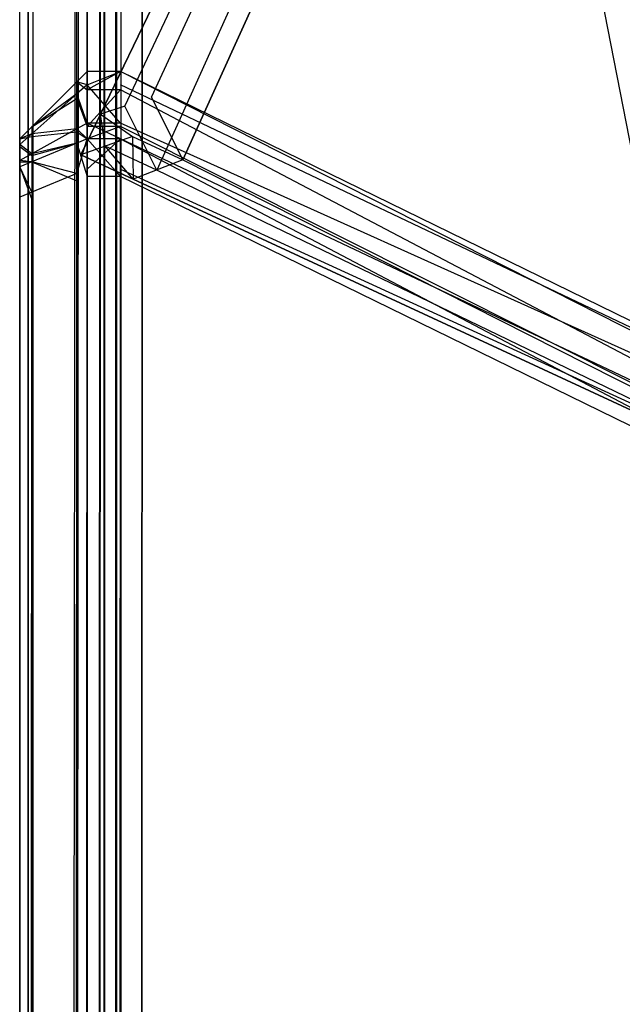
# Model space of a CAD drawing. Extents: x 0 to 0.996, y -0.498 to 0.
# Tile 34 of 87: x 0 to 0.00446, y -0.02542 to -0.01813. Entities that reach past the tile are written whole.
import ezdxf

# ---------------------------------------------------------------- set-up
doc = ezdxf.new("R2010")
doc.units = 0
for name, color, linetype in [('L16_KORPUS1_4___REPLACEMTFOREMP', 7, 'CONTINUOUS'), ('L20_KORPUS1_0___REPLACEMTFOREMP', 7, 'CONTINUOUS'), ('L36_FL_CHE_6___REPLACEMTFOREMPT', 7, 'CONTINUOUS')]:
    doc.layers.add(name, color=color, linetype=linetype)

msp = doc.modelspace()

# ---------------------------------------------------------------- linework, layer by layer
at = {"layer": 'L16_KORPUS1_4___REPLACEMTFOREMP', "color": 8}
for points, invisible_edges in [([(0.000424, -0.018594, 0.589858), (0.0005, -0.018654, 0.590027), (0.0005, -0.018518, 0.58989), (0.000424, -0.018594, 0.589858)], 14), ([(0.000424, -0.018594, 0.007669), (0.0005, -0.018518, 0.589619), (0.0005, -0.018518, 0.007638), (0.000424, -0.018594, 0.007669)], 13), ([(0.0005, -0.018518, 0.589619), (0.000424, -0.018594, 0.007669), (0.000424, -0.018594, 0.589587), (0.0005, -0.018518, 0.589619)], 14), ([(0.000424, -0.018594, 0.589858), (0.0005, -0.018518, 0.589619), (0.000424, -0.018594, 0.589587), (0.000424, -0.018594, 0.589858)], 13), ([(0.0005, -0.018518, 0.589619), (0.000424, -0.018594, 0.589858), (0.0005, -0.018518, 0.58989), (0.0005, -0.018518, 0.589619)], 14), ([(0.000424, -0.018594, 0.007419), (0.0005, -0.018518, 0.007638), (0.0005, -0.018518, 0.007387), (0.000424, -0.018594, 0.007419)], 13), ([(0.0005, -0.018518, 0.007638), (0.000424, -0.018594, 0.007419), (0.000424, -0.018594, 0.007669), (0.0005, -0.018518, 0.007638)], 14), ([(0.0005, -0.018617, 0.007288), (0.000424, -0.018594, 0.007419), (0.0005, -0.018518, 0.007387), (0.0005, -0.018617, 0.007288)], 14), ([(0.0005, -0.018518, 0.007638), (0.000746, -0.018518, 0.007387), (0.0005, -0.018518, 0.007387), (0.0005, -0.018518, 0.007638)], 13), ([(0.000746, -0.018518, 0.007387), (0.0005, -0.018518, 0.007638), (0.000746, -0.018518, 0.007638), (0.000746, -0.018518, 0.007387)], 14), ([(0.0005, -0.018518, 0.589619), (0.000746, -0.018518, 0.007638), (0.0005, -0.018518, 0.007638), (0.0005, -0.018518, 0.589619)], 13), ([(0.000746, -0.018518, 0.007638), (0.0005, -0.018518, 0.589619), (0.000746, -0.018518, 0.589619), (0.000746, -0.018518, 0.007638)], 14), ([(0.0005, -0.018518, 0.58989), (0.000746, -0.018518, 0.589619), (0.0005, -0.018518, 0.589619), (0.0005, -0.018518, 0.58989)], 13), ([(0.000746, -0.018518, 0.589619), (0.0005, -0.018518, 0.58989), (0.000746, -0.018518, 0.58989), (0.000746, -0.018518, 0.589619)], 14), ([(0.0005, -0.018654, 0.590027), (0.000746, -0.018518, 0.58989), (0.0005, -0.018518, 0.58989), (0.0005, -0.018654, 0.590027)], 13), ([(0.000746, -0.018518, 0.58989), (0.0005, -0.018654, 0.590027), (0.000746, -0.018654, 0.590027), (0.000746, -0.018518, 0.58989)], 14), ([(0.000746, -0.018518, 0.007387), (0.0005, -0.018617, 0.007288), (0.0005, -0.018518, 0.007387), (0.000746, -0.018518, 0.007387)], 13), ([(0.0005, -0.018617, 0.007288), (0.000746, -0.018518, 0.007387), (0.000746, -0.018617, 0.007288), (0.0005, -0.018617, 0.007288)], 14), ([(0.008115, -0.02212, 0.007387), (0.000746, -0.018617, 0.007288), (0.000746, -0.018518, 0.007387), (0.008115, -0.02212, 0.007387)], 14), ([(0.000746, -0.018518, 0.58989), (0.008115, -0.022257, 0.590027), (0.008115, -0.02212, 0.58989), (0.000746, -0.018518, 0.58989)], 13), ([(0.008115, -0.022257, 0.590027), (0.000746, -0.018518, 0.58989), (0.000746, -0.018654, 0.590027), (0.008115, -0.022257, 0.590027)], 14), ([(0.000746, -0.018518, 0.589619), (0.008115, -0.02212, 0.58989), (0.008115, -0.02212, 0.589619), (0.000746, -0.018518, 0.589619)], 13), ([(0.008115, -0.02212, 0.58989), (0.000746, -0.018518, 0.589619), (0.000746, -0.018518, 0.58989), (0.008115, -0.02212, 0.58989)], 14), ([(0.000746, -0.018518, 0.007638), (0.008115, -0.02212, 0.589619), (0.008115, -0.02212, 0.007638), (0.000746, -0.018518, 0.007638)], 13), ([(0.008115, -0.02212, 0.589619), (0.000746, -0.018518, 0.007638), (0.000746, -0.018518, 0.589619), (0.008115, -0.02212, 0.589619)], 14), ([(0.000746, -0.018518, 0.007387), (0.008115, -0.02212, 0.007638), (0.008115, -0.02212, 0.007387), (0.000746, -0.018518, 0.007387)], 13), ([(0.008115, -0.02212, 0.007638), (0.000746, -0.018518, 0.007387), (0.000746, -0.018518, 0.007638), (0.008115, -0.02212, 0.007638)], 14), ([(0.000089, -0.018928, 0.58972), (0.000424, -0.018718, 0.589983), (0.000424, -0.018594, 0.589858), (0.000089, -0.018928, 0.58972)], 14), ([(0.000424, -0.018684, 0.007329), (0.000089, -0.018928, 0.007557), (0.000424, -0.018594, 0.007419), (0.000424, -0.018684, 0.007329)], 14), ([(0.000089, -0.018928, 0.007557), (0.000424, -0.018594, 0.007669), (0.000424, -0.018594, 0.007419), (0.000089, -0.018928, 0.007557)], 13), ([(0.000424, -0.018594, 0.007669), (0.000089, -0.018928, 0.007557), (0.000089, -0.018928, 0.007808), (0.000424, -0.018594, 0.007669)], 14), ([(0.000089, -0.018928, 0.58972), (0.000424, -0.018594, 0.589587), (0.000089, -0.018928, 0.589449), (0.000089, -0.018928, 0.58972)], 13), ([(0.000424, -0.018594, 0.589587), (0.000089, -0.018928, 0.58972), (0.000424, -0.018594, 0.589858), (0.000424, -0.018594, 0.589587)], 14), ([(0.000089, -0.018928, 0.007808), (0.000424, -0.018594, 0.589587), (0.000424, -0.018594, 0.007669), (0.000089, -0.018928, 0.007808)], 13), ([(0.000424, -0.018594, 0.589587), (0.000089, -0.018928, 0.007808), (0.000089, -0.018928, 0.589449), (0.000424, -0.018594, 0.589587)], 14), ([(0.0005, -0.018654, 0.590027), (0.000424, -0.018594, 0.589858), (0.000424, -0.018718, 0.589983), (0.0005, -0.018654, 0.590027)], 13), ([(0.000424, -0.018594, 0.007419), (0.0005, -0.018617, 0.007288), (0.000424, -0.018684, 0.007329), (0.000424, -0.018594, 0.007419)], 13), ([(0.0005, -0.0189, 0.007005), (0.000424, -0.018684, 0.007329), (0.0005, -0.018617, 0.007288), (0.0005, -0.0189, 0.007005)], 14), ([(0.000424, -0.018718, 0.589983), (0.0005, -0.018926, 0.590298), (0.0005, -0.018654, 0.590027), (0.000424, -0.018718, 0.589983)], 14), ([(0.0005, -0.018617, 0.007288), (0.000746, -0.0189, 0.007005), (0.0005, -0.0189, 0.007005), (0.0005, -0.018617, 0.007288)], 13), ([(0.000746, -0.0189, 0.007005), (0.0005, -0.018617, 0.007288), (0.000746, -0.018617, 0.007288), (0.000746, -0.0189, 0.007005)], 14), ([(0.0005, -0.018926, 0.590298), (0.000746, -0.018654, 0.590027), (0.0005, -0.018654, 0.590027), (0.0005, -0.018926, 0.590298)], 13), ([(0.000746, -0.018654, 0.590027), (0.0005, -0.018926, 0.590298), (0.000746, -0.018926, 0.590298), (0.000746, -0.018654, 0.590027)], 14), ([(0.008115, -0.022219, 0.007288), (0.000746, -0.0189, 0.007005), (0.000746, -0.018617, 0.007288), (0.008115, -0.022219, 0.007288)], 14), ([(0.000746, -0.018617, 0.007288), (0.008115, -0.02212, 0.007387), (0.008115, -0.022219, 0.007288), (0.000746, -0.018617, 0.007288)], 13), ([(0.000746, -0.018654, 0.590027), (0.008115, -0.022528, 0.590298), (0.008115, -0.022257, 0.590027), (0.000746, -0.018654, 0.590027)], 13), ([(0.008115, -0.022528, 0.590298), (0.000746, -0.018654, 0.590027), (0.000746, -0.018926, 0.590298), (0.008115, -0.022528, 0.590298)], 14), ([(0.000424, -0.018942, 0.00707), (0.000089, -0.018979, 0.007506), (0.000424, -0.018684, 0.007329), (0.000424, -0.018942, 0.00707)], 14), ([(0.000089, -0.018928, 0.007557), (0.000424, -0.018684, 0.007329), (0.000089, -0.018979, 0.007506), (0.000089, -0.018928, 0.007557)], 13), ([(0.000424, -0.018718, 0.589983), (0.000089, -0.018928, 0.58972), (0.000089, -0.018999, 0.589791), (0.000424, -0.018718, 0.589983)], 13), ([(0.000089, -0.018999, 0.589791), (0.000424, -0.018965, 0.59023), (0.000424, -0.018718, 0.589983), (0.000089, -0.018999, 0.589791)], 14), ([(0.000424, -0.018684, 0.007329), (0.0005, -0.0189, 0.007005), (0.000424, -0.018942, 0.00707), (0.000424, -0.018684, 0.007329)], 13), ([(0.0005, -0.018926, 0.590298), (0.000424, -0.018718, 0.589983), (0.000424, -0.018965, 0.59023), (0.0005, -0.018926, 0.590298)], 13), ([(0, -0.019017, 0.589683), (0.000089, -0.018999, 0.589791), (0.000089, -0.018928, 0.58972), (0, -0.019017, 0.589683)], 14), ([(0.000089, -0.018979, 0.007506), (0, -0.019017, 0.007595), (0.000089, -0.018928, 0.007557), (0.000089, -0.018979, 0.007506)], 14), ([(0.000089, -0.018928, 0.589449), (0, -0.019017, 0.007845), (0, -0.019017, 0.589412), (0.000089, -0.018928, 0.589449)], 13), ([(0, -0.019017, 0.007845), (0.000089, -0.018928, 0.589449), (0.000089, -0.018928, 0.007808), (0, -0.019017, 0.007845)], 14), ([(0.000089, -0.018928, 0.58972), (0, -0.019017, 0.589412), (0, -0.019017, 0.589683), (0.000089, -0.018928, 0.58972)], 13), ([(0, -0.019017, 0.589412), (0.000089, -0.018928, 0.58972), (0.000089, -0.018928, 0.589449), (0, -0.019017, 0.589412)], 14), ([(0.000089, -0.018928, 0.007808), (0, -0.019017, 0.007595), (0, -0.019017, 0.007845), (0.000089, -0.018928, 0.007808)], 13), ([(0, -0.019017, 0.007595), (0.000089, -0.018928, 0.007808), (0.000089, -0.018928, 0.007557), (0, -0.019017, 0.007595)], 14), ([(0.000424, -0.019049, 0.006963), (0.000089, -0.019127, 0.007359), (0.000424, -0.018942, 0.00707), (0.000424, -0.019049, 0.006963)], 14), ([(0.000089, -0.018979, 0.007506), (0.000424, -0.018942, 0.00707), (0.000089, -0.019127, 0.007359), (0.000089, -0.018979, 0.007506)], 13), ([(0.0005, -0.019017, 0.006887), (0.000424, -0.018942, 0.00707), (0.0005, -0.0189, 0.007005), (0.0005, -0.019017, 0.006887)], 14), ([(0.000424, -0.018965, 0.59023), (0.0005, -0.019017, 0.59039), (0.0005, -0.018926, 0.590298), (0.000424, -0.018965, 0.59023)], 14), ([(0.000424, -0.018942, 0.00707), (0.0005, -0.019017, 0.006887), (0.000424, -0.019049, 0.006963), (0.000424, -0.018942, 0.00707)], 13), ([(0.0005, -0.0189, 0.007005), (0.000746, -0.019017, 0.006887), (0.0005, -0.019017, 0.006887), (0.0005, -0.0189, 0.007005)], 13), ([(0.000746, -0.019017, 0.006887), (0.0005, -0.0189, 0.007005), (0.000746, -0.0189, 0.007005), (0.000746, -0.019017, 0.006887)], 14), ([(0.0005, -0.019017, 0.59039), (0.000746, -0.018926, 0.590298), (0.0005, -0.018926, 0.590298), (0.0005, -0.019017, 0.59039)], 13), ([(0.000746, -0.018926, 0.590298), (0.0005, -0.019017, 0.59039), (0.000746, -0.019017, 0.59039), (0.000746, -0.018926, 0.590298)], 14), ([(0.008115, -0.022503, 0.007005), (0.000746, -0.019017, 0.006887), (0.000746, -0.0189, 0.007005), (0.008115, -0.022503, 0.007005)], 14), ([(0.000746, -0.0189, 0.007005), (0.008115, -0.022219, 0.007288), (0.008115, -0.022503, 0.007005), (0.000746, -0.0189, 0.007005)], 13), ([(0.000746, -0.018926, 0.590298), (0.008115, -0.02262, 0.59039), (0.008115, -0.022528, 0.590298), (0.000746, -0.018926, 0.590298)], 13), ([(0.008115, -0.02262, 0.59039), (0.000746, -0.018926, 0.590298), (0.000746, -0.019017, 0.59039), (0.008115, -0.02262, 0.59039)], 14), ([(0.000089, -0.019127, 0.007359), (0, -0.019059, 0.007553), (0.000089, -0.018979, 0.007506), (0.000089, -0.019127, 0.007359)], 14), ([(0, -0.019017, 0.007595), (0.000089, -0.018979, 0.007506), (0, -0.019059, 0.007553), (0, -0.019017, 0.007595)], 13), ([(0.000089, -0.018999, 0.589791), (0, -0.019017, 0.589683), (0, -0.019074, 0.58974), (0.000089, -0.018999, 0.589791)], 13), ([(0, -0.019074, 0.58974), (0.000089, -0.01914, 0.589932), (0.000089, -0.018999, 0.589791), (0, -0.019074, 0.58974)], 14), ([(0, -0.019139, 0.589632), (0, -0.019074, 0.58974), (0, -0.019017, 0.589683), (0, -0.019139, 0.589632)], 14), ([(0, -0.019017, 0.007845), (0, -0.019139, 0.007645), (0, -0.019139, 0.007845), (0, -0.019017, 0.007845)], 13), ([(0, -0.019139, 0.007645), (0, -0.019017, 0.007845), (0, -0.019017, 0.007595), (0, -0.019139, 0.007645)], 14), ([(0, -0.019017, 0.589683), (0, -0.019139, 0.589412), (0, -0.019139, 0.589632), (0, -0.019017, 0.589683)], 13), ([(0, -0.019139, 0.589412), (0, -0.019017, 0.589683), (0, -0.019017, 0.589412), (0, -0.019139, 0.589412)], 14), ([(0, -0.019059, 0.007553), (0, -0.019139, 0.007645), (0, -0.019017, 0.007595), (0, -0.019059, 0.007553)], 14), ([(0, -0.019017, 0.589412), (0, -0.019139, 0.007845), (0, -0.019139, 0.589412), (0, -0.019017, 0.589412)], 13), ([(0, -0.019139, 0.007845), (0, -0.019017, 0.589412), (0, -0.019017, 0.007845), (0, -0.019139, 0.007845)], 14), ([(0.000424, -0.018965, 0.59023), (0.000089, -0.018999, 0.589791), (0.000089, -0.01914, 0.589932), (0.000424, -0.018965, 0.59023)], 13), ([(0.000089, -0.01914, 0.589932), (0.000424, -0.019049, 0.590314), (0.000424, -0.018965, 0.59023), (0.000089, -0.01914, 0.589932)], 14), ([(0.0005, -0.019017, 0.59039), (0.000424, -0.018965, 0.59023), (0.000424, -0.019049, 0.590314), (0.0005, -0.019017, 0.59039)], 13), ([(0.000424, -0.019049, 0.590314), (0.0005, -0.019295, 0.59039), (0.0005, -0.019017, 0.59039), (0.000424, -0.019049, 0.590314)], 14), ([(0.0005, -0.019017, 0.006887), (0.000424, -0.019272, 0.006963), (0.000424, -0.019049, 0.006963), (0.0005, -0.019017, 0.006887)], 13), ([(0.000424, -0.019272, 0.006963), (0.0005, -0.019017, 0.006887), (0.0005, -0.019241, 0.006887), (0.000424, -0.019272, 0.006963)], 14), ([(0.000746, -0.019017, 0.006887), (0.0005, -0.019241, 0.006887), (0.0005, -0.019017, 0.006887), (0.000746, -0.019017, 0.006887)], 13), ([(0.0005, -0.019241, 0.006887), (0.000746, -0.019017, 0.006887), (0.000746, -0.019241, 0.006887), (0.0005, -0.019241, 0.006887)], 14), ([(0.000746, -0.019295, 0.59039), (0.0005, -0.019017, 0.59039), (0.0005, -0.019295, 0.59039), (0.000746, -0.019295, 0.59039)], 13), ([(0.0005, -0.019017, 0.59039), (0.000746, -0.019295, 0.59039), (0.000746, -0.019017, 0.59039), (0.0005, -0.019017, 0.59039)], 14), ([(0.000746, -0.019017, 0.006887), (0.008115, -0.022503, 0.007005), (0.008115, -0.02262, 0.006887), (0.000746, -0.019017, 0.006887)], 13), ([(0.008115, -0.022897, 0.59039), (0.000746, -0.019017, 0.59039), (0.000746, -0.019295, 0.59039), (0.008115, -0.022897, 0.59039)], 13), ([(0.000746, -0.019017, 0.59039), (0.008115, -0.022897, 0.59039), (0.008115, -0.02262, 0.59039), (0.000746, -0.019017, 0.59039)], 14), ([(0.008115, -0.02262, 0.006887), (0.000746, -0.019241, 0.006887), (0.000746, -0.019017, 0.006887), (0.008115, -0.02262, 0.006887)], 13), ([(0, -0.019176, 0.007436), (0, -0.019166, 0.007618), (0, -0.019059, 0.007553), (0, -0.019176, 0.007436)], 14), ([(0, -0.019059, 0.007553), (0.000089, -0.019127, 0.007359), (0, -0.019176, 0.007436), (0, -0.019059, 0.007553)], 13), ([(0, -0.019139, 0.007645), (0, -0.019059, 0.007553), (0, -0.019166, 0.007618), (0, -0.019139, 0.007645)], 13), ([(0, -0.019074, 0.58974), (0, -0.019139, 0.589632), (0, -0.019176, 0.58967), (0, -0.019074, 0.58974)], 13), ([(0, -0.019176, 0.58967), (0, -0.019186, 0.589852), (0, -0.019074, 0.58974), (0, -0.019176, 0.58967)], 14), ([(0.000089, -0.01914, 0.589932), (0, -0.019074, 0.58974), (0, -0.019186, 0.589852), (0.000089, -0.01914, 0.589932)], 13), ([(0.000089, -0.019127, 0.007359), (0.000424, -0.019049, 0.006963), (0.000089, -0.019187, 0.007298), (0.000089, -0.019127, 0.007359)], 13), ([(0.000424, -0.019049, 0.590314), (0.000089, -0.01914, 0.589932), (0.000089, -0.019187, 0.58998), (0.000424, -0.019049, 0.590314)], 13), ([(0.000424, -0.019272, 0.006963), (0.000089, -0.019187, 0.007298), (0.000424, -0.019049, 0.006963), (0.000424, -0.019272, 0.006963)], 14), ([(0.000089, -0.019187, 0.58998), (0.000424, -0.019326, 0.590314), (0.000424, -0.019049, 0.590314), (0.000089, -0.019187, 0.58998)], 14), ([(0.0005, -0.019295, 0.59039), (0.000424, -0.019049, 0.590314), (0.000424, -0.019326, 0.590314), (0.0005, -0.019295, 0.59039)], 13), ([(0.000089, -0.019187, 0.007298), (0, -0.019176, 0.007436), (0.000089, -0.019127, 0.007359), (0.000089, -0.019187, 0.007298)], 14), ([(0, -0.019166, 0.007618), (0, -0.019176, 0.58967), (0, -0.019139, 0.589632), (0, -0.019166, 0.007618)], 15), ([(0, -0.019166, 0.007618), (0, -0.019139, 0.589632), (0, -0.019139, 0.589412), (0, -0.019166, 0.007618)], 15), ([(0, -0.019166, 0.007618), (0, -0.019139, 0.589412), (0, -0.019139, 0.007845), (0, -0.019166, 0.007618)], 15), ([(0, -0.019166, 0.007618), (0, -0.019139, 0.007845), (0, -0.019139, 0.007645), (0, -0.019166, 0.007618)], 15), ([(0, -0.019186, 0.589852), (0.000089, -0.019187, 0.58998), (0.000089, -0.01914, 0.589932), (0, -0.019186, 0.589852)], 14), ([(0, -0.019166, 0.007618), (0, -0.019176, 0.007436), (0, -0.019243, 0.007541), (0, -0.019166, 0.007618)], 13), ([(0, -0.019243, 0.007541), (0, -0.019176, 0.58967), (0, -0.019166, 0.007618), (0, -0.019243, 0.007541)], 15), ([(0, -0.019176, 0.007436), (0.000089, -0.019187, 0.007298), (0, -0.019224, 0.007387), (0, -0.019176, 0.007436)], 13), ([(0, -0.019224, 0.007387), (0, -0.019243, 0.007541), (0, -0.019176, 0.007436), (0, -0.019224, 0.007387)], 14), ([(0, -0.019186, 0.589852), (0, -0.019176, 0.58967), (0, -0.01925, 0.589743), (0, -0.019186, 0.589852)], 13), ([(0, -0.019243, 0.007541), (0, -0.01925, 0.589743), (0, -0.019176, 0.58967), (0, -0.019243, 0.007541)], 15), ([(0.000089, -0.019187, 0.58998), (0, -0.019186, 0.589852), (0, -0.019224, 0.58989), (0.000089, -0.019187, 0.58998)], 13), ([(0, -0.01925, 0.589743), (0, -0.019224, 0.58989), (0, -0.019186, 0.589852), (0, -0.01925, 0.589743)], 14), ([(0.000089, -0.01941, 0.007298), (0, -0.019224, 0.007387), (0.000089, -0.019187, 0.007298), (0.000089, -0.01941, 0.007298)], 14), ([(0, -0.019224, 0.58989), (0.000089, -0.019465, 0.58998), (0.000089, -0.019187, 0.58998), (0, -0.019224, 0.58989)], 14), ([(0, -0.019243, 0.007541), (0, -0.019224, 0.007387), (0, -0.019275, 0.007509), (0, -0.019243, 0.007541)], 13), ([(0, -0.019224, 0.007387), (0.000089, -0.01941, 0.007298), (0, -0.019447, 0.007387), (0, -0.019224, 0.007387)], 13), ([(0, -0.019447, 0.007387), (0, -0.019275, 0.007509), (0, -0.019224, 0.007387), (0, -0.019447, 0.007387)], 14), ([(0, -0.019224, 0.58989), (0, -0.01925, 0.589743), (0, -0.019275, 0.589768), (0, -0.019224, 0.58989)], 13), ([(0, -0.019224, 0.58989), (0, -0.019502, 0.589768), (0, -0.019502, 0.58989), (0, -0.019224, 0.58989)], 13), ([(0, -0.019502, 0.589768), (0, -0.019224, 0.58989), (0, -0.019275, 0.589768), (0, -0.019502, 0.589768)], 14), ([(0.000089, -0.019465, 0.58998), (0, -0.019224, 0.58989), (0, -0.019502, 0.58989), (0.000089, -0.019465, 0.58998)], 13), ([(0.000089, -0.019187, 0.007298), (0.000424, -0.019272, 0.006963), (0.000089, -0.01941, 0.007298), (0.000089, -0.019187, 0.007298)], 13), ([(0.000424, -0.019326, 0.590314), (0.000089, -0.019187, 0.58998), (0.000089, -0.019465, 0.58998), (0.000424, -0.019326, 0.590314)], 13), ([(0, -0.019275, 0.007509), (0, -0.01925, 0.589743), (0, -0.019243, 0.007541), (0, -0.019275, 0.007509)], 15), ([(0, -0.019275, 0.007509), (0, -0.019275, 0.589768), (0, -0.01925, 0.589743), (0, -0.019275, 0.007509)], 13), ([(0, -0.019275, 0.007509), (0, -0.019447, 0.007387), (0, -0.019447, 0.007509), (0, -0.019275, 0.007509)], 13), ([(0, -0.019447, 0.007509), (0, -0.019502, 0.589768), (0, -0.019275, 0.589768), (0, -0.019447, 0.007509)], 13), ([(0, -0.019447, 0.007509), (0, -0.019275, 0.589768), (0, -0.019275, 0.007509), (0, -0.019447, 0.007509)], 10), ([(0.000089, -0.49719, 0.007298), (0.000424, -0.019272, 0.006963), (0.000424, -0.497328, 0.006963), (0.000089, -0.49719, 0.007298)], 13), ([(0.000424, -0.019272, 0.006963), (0.000089, -0.49719, 0.007298), (0.000089, -0.01941, 0.007298), (0.000424, -0.019272, 0.006963)], 14), ([(0.0005, -0.019241, 0.006887), (0.000424, -0.497328, 0.006963), (0.000424, -0.019272, 0.006963), (0.0005, -0.019241, 0.006887)], 13), ([(0.000424, -0.497328, 0.006963), (0.0005, -0.019241, 0.006887), (0.0005, -0.49736, 0.006887), (0.000424, -0.497328, 0.006963)], 14), ([(0.0005, -0.019295, 0.59039), (0.000424, -0.497281, 0.590314), (0.0005, -0.497312, 0.59039), (0.0005, -0.019295, 0.59039)], 13), ([(0.000424, -0.497281, 0.590314), (0.0005, -0.019295, 0.59039), (0.000424, -0.019326, 0.590314), (0.000424, -0.497281, 0.590314)], 14), ([(0.000746, -0.019241, 0.006887), (0.0005, -0.49736, 0.006887), (0.0005, -0.019241, 0.006887), (0.000746, -0.019241, 0.006887)], 13), ([(0.0005, -0.49736, 0.006887), (0.000746, -0.019241, 0.006887), (0.000746, -0.49736, 0.006887), (0.0005, -0.49736, 0.006887)], 14), ([(0.0005, -0.497312, 0.59039), (0.000746, -0.019295, 0.59039), (0.0005, -0.019295, 0.59039), (0.0005, -0.497312, 0.59039)], 13), ([(0.000746, -0.019295, 0.59039), (0.0005, -0.497312, 0.59039), (0.000746, -0.497312, 0.59039), (0.000746, -0.019295, 0.59039)], 14), ([(0.000746, -0.019241, 0.006887), (0.008115, -0.02262, 0.006887), (0.008115, -0.022843, 0.006887), (0.000746, -0.019241, 0.006887)], 14), ([(0.008115, -0.022843, 0.006887), (0.000746, -0.49736, 0.006887), (0.000746, -0.019241, 0.006887), (0.008115, -0.022843, 0.006887)], 13), ([(0.000746, -0.497312, 0.59039), (0.008115, -0.022897, 0.59039), (0.000746, -0.019295, 0.59039), (0.000746, -0.497312, 0.59039)], 13), ([(0.000424, -0.019326, 0.590314), (0.000089, -0.497142, 0.58998), (0.000424, -0.497281, 0.590314), (0.000424, -0.019326, 0.590314)], 13), ([(0.000089, -0.497142, 0.58998), (0.000424, -0.019326, 0.590314), (0.000089, -0.019465, 0.58998), (0.000089, -0.497142, 0.58998)], 14), ([(0, -0.497153, 0.007387), (0.000089, -0.01941, 0.007298), (0.000089, -0.49719, 0.007298), (0, -0.497153, 0.007387)], 13), ([(0.000089, -0.01941, 0.007298), (0, -0.497153, 0.007387), (0, -0.019447, 0.007387), (0.000089, -0.01941, 0.007298)], 14), ([(0, -0.019447, 0.007509), (0, -0.497153, 0.007387), (0, -0.497153, 0.007509), (0, -0.019447, 0.007509)], 13), ([(0, -0.497153, 0.007387), (0, -0.019447, 0.007509), (0, -0.019447, 0.007387), (0, -0.497153, 0.007387)], 14), ([(0, -0.497153, 0.007509), (0, -0.497105, 0.589768), (0, -0.019447, 0.007509), (0, -0.497153, 0.007509)], 13), ([(0, -0.019447, 0.007509), (0, -0.497105, 0.589768), (0, -0.019502, 0.589768), (0, -0.019447, 0.007509)], 10), ([(0.000089, -0.019465, 0.58998), (0, -0.497105, 0.58989), (0.000089, -0.497142, 0.58998), (0.000089, -0.019465, 0.58998)], 13), ([(0, -0.497105, 0.58989), (0.000089, -0.019465, 0.58998), (0, -0.019502, 0.58989), (0, -0.497105, 0.58989)], 14), ([(0, -0.019502, 0.58989), (0, -0.497105, 0.589768), (0, -0.497105, 0.58989), (0, -0.019502, 0.58989)], 13), ([(0, -0.497105, 0.589768), (0, -0.019502, 0.58989), (0, -0.019502, 0.589768), (0, -0.497105, 0.589768)], 14), ([(0.000746, -0.49736, 0.006887), (0.008115, -0.022843, 0.006887), (0.008115, -0.49736, 0.006887), (0.000746, -0.49736, 0.006887)], 14), ([(0.008115, -0.022897, 0.59039), (0.000746, -0.497312, 0.59039), (0.008115, -0.497312, 0.59039), (0.008115, -0.022897, 0.59039)], 14)]:
    msp.add_3dface(points, dxfattribs=dict(at, invisible_edges=invisible_edges))
at = {"layer": 'L20_KORPUS1_0___REPLACEMTFOREMP', "color": 8}
for points, invisible_edges in [([(0.000632, -0.49729), (0.000627, -0.000715), (0.000715, -0.000628), (0.000632, -0.49729)], 13), ([(0.000628, -0.000716, 0.00769), (0.000633, -0.497289, 0.00769), (0.000716, -0.000629, 0.00769), (0.000628, -0.000716, 0.00769)], 13), ([(0.000632, -0.49729), (0.000715, -0.000628), (0.000711, -0.497369), (0.000632, -0.49729)], 10), ([(0.000716, -0.000629, 0.00769), (0.000633, -0.497289, 0.00769), (0.000712, -0.497368, 0.00769), (0.000716, -0.000629, 0.00769)], 10), ([(0.000711, -0.497369), (0.000715, -0.000628), (0.000748, -0.497406), (0.000711, -0.497369)], 13), ([(0.000716, -0.000629, 0.00769), (0.000712, -0.497368, 0.00769), (0.000749, -0.497404, 0.00769), (0.000716, -0.000629, 0.00769)], 13), ([(0.000748, -0.497406), (0.000715, -0.000628), (0.000748, -0.000594), (0.000748, -0.497406)], 10), ([(0.000716, -0.000629, 0.00769), (0.000749, -0.497404, 0.00769), (0.000749, -0.000596, 0.00769), (0.000716, -0.000629, 0.00769)], 10), ([(0.000748, -0.497406), (0.000748, -0.000594), (0.000912, -0.000594), (0.000748, -0.497406)], 15), ([(0.000748, -0.497406), (0.000912, -0.000594), (0.000909, -0.497406), (0.000748, -0.497406)], 15), ([(0.000749, -0.000596, 0.00769), (0.000749, -0.497404, 0.00769), (0.000912, -0.000596, 0.00769), (0.000749, -0.000596, 0.00769)], 13), ([(0.000912, -0.000596, 0.00769), (0.000749, -0.497404, 0.00769), (0.000909, -0.497404, 0.00769), (0.000912, -0.000596, 0.00769)], 14), ([(0.000909, -0.497406), (0.000912, -0.000594), (0.098, -0.497406), (0.000909, -0.497406)], 15), ([(0.000912, -0.000596, 0.00769), (0.000909, -0.497404, 0.00769), (0.098, -0.497404, 0.00769), (0.000912, -0.000596, 0.00769)], 15), ([(0.098, -0.497406), (0.000912, -0.000594), (0.098, -0.000594), (0.098, -0.497406)], 10), ([(0.000912, -0.000596, 0.00769), (0.098, -0.497404, 0.00769), (0.098, -0.000596, 0.00769), (0.000912, -0.000596, 0.00769)], 15), ([(0.000002, -0.000686, 0.007018), (0.000002, -0.497291, 0.000565), (0.000002, -0.497291, 0.007018), (0.000002, -0.000686, 0.007018)], 13), ([(0.000002, -0.497291, 0.000565), (0.000002, -0.000686, 0.007018), (0.000002, -0.000686, 0.000565), (0.000002, -0.497291, 0.000565)], 14), ([(0.000002, -0.000686, 0.00719), (0.000002, -0.497291, 0.007018), (0.000002, -0.497291, 0.00719), (0.000002, -0.000686, 0.00719)], 13), ([(0.000002, -0.497291, 0.007018), (0.000002, -0.000686, 0.00719), (0.000002, -0.000686, 0.007018), (0.000002, -0.497291, 0.007018)], 14), ([(0.000002, -0.497291, 0.00719), (0.000101, -0.000727, 0.007289), (0.000002, -0.000686, 0.00719), (0.000002, -0.497291, 0.00719)], 13), ([(0.000002, -0.000686, 0.000565), (0.000002, -0.497291, 0.0005), (0.000002, -0.497291, 0.000565), (0.000002, -0.000686, 0.000565)], 13), ([(0.000002, -0.497291, 0.0005), (0.000002, -0.000686, 0.000565), (0.000002, -0.000686, 0.0005), (0.000002, -0.497291, 0.0005)], 14), ([(0.000066, -0.000713, 0.000436), (0.000002, -0.497291, 0.0005), (0.000002, -0.000686, 0.0005), (0.000066, -0.000713, 0.000436)], 13), ([(0.000002, -0.497291, 0.0005), (0.000066, -0.000713, 0.000436), (0.000066, -0.497265, 0.000436), (0.000002, -0.497291, 0.0005)], 14), ([(0.000101, -0.000727, 0.007289), (0.000002, -0.497291, 0.00719), (0.000101, -0.497251, 0.007289), (0.000101, -0.000727, 0.007289)], 14), ([(0.000422, -0.00086, 0.000079), (0.000066, -0.497265, 0.000436), (0.000066, -0.000713, 0.000436), (0.000422, -0.00086, 0.000079)], 13), ([(0.000101, -0.497251, 0.007289), (0.000445, -0.00087, 0.007633), (0.000101, -0.000727, 0.007289), (0.000101, -0.497251, 0.007289)], 13), ([(0.000596, -0.000893), (0.000627, -0.000715), (0.000596, -0.497085), (0.000596, -0.000893)], 10), ([(0.000596, -0.497085), (0.000627, -0.000715), (0.000596, -0.497254), (0.000596, -0.497085)], 13), ([(0.000596, -0.497254), (0.000627, -0.000715), (0.000632, -0.49729), (0.000596, -0.497254)], 10), ([(0.000598, -0.497085, 0.00769), (0.000633, -0.497289, 0.00769), (0.000628, -0.000716, 0.00769), (0.000598, -0.497085, 0.00769)], 10), ([(0.000598, -0.000747, 0.00769), (0.000598, -0.497085, 0.00769), (0.000628, -0.000716, 0.00769), (0.000598, -0.000747, 0.00769)], 15), ([(0.000598, -0.497085, 0.00769), (0.000598, -0.000747, 0.00769), (0.000598, -0.000893, 0.00769), (0.000598, -0.497085, 0.00769)], 15), ([(0.000066, -0.497265, 0.000436), (0.000422, -0.00086, 0.000079), (0.000422, -0.497117, 0.000079), (0.000066, -0.497265, 0.000436)], 14), ([(0.000445, -0.00087, 0.007633), (0.000101, -0.497251, 0.007289), (0.000445, -0.497108, 0.007633), (0.000445, -0.00087, 0.007633)], 14), ([(0.000502, -0.000893), (0.000422, -0.497117, 0.000079), (0.000422, -0.00086, 0.000079), (0.000502, -0.000893)], 13), ([(0.000445, -0.497108, 0.007633), (0.000502, -0.000893, 0.00769), (0.000445, -0.00087, 0.007633), (0.000445, -0.497108, 0.007633)], 13), ([(0.000422, -0.497117, 0.000079), (0.000502, -0.000893), (0.000502, -0.497085), (0.000422, -0.497117, 0.000079)], 14), ([(0.000502, -0.000893, 0.00769), (0.000445, -0.497108, 0.007633), (0.000502, -0.497085, 0.00769), (0.000502, -0.000893, 0.00769)], 14), ([(0.000596, -0.000893), (0.000502, -0.497085), (0.000502, -0.000893), (0.000596, -0.000893)], 13), ([(0.000502, -0.497085), (0.000596, -0.000893), (0.000596, -0.497085), (0.000502, -0.497085)], 14), ([(0.000502, -0.497085, 0.00769), (0.000598, -0.000893, 0.00769), (0.000502, -0.000893, 0.00769), (0.000502, -0.497085, 0.00769)], 13), ([(0.000598, -0.000893, 0.00769), (0.000502, -0.497085, 0.00769), (0.000598, -0.497085, 0.00769), (0.000598, -0.000893, 0.00769)], 14)]:
    msp.add_3dface(points, dxfattribs=dict(at, invisible_edges=invisible_edges))
at = {"layer": 'L36_FL_CHE_6___REPLACEMTFOREMPT', "color": 8}
for points, invisible_edges in [([(0.008305, -0.002832, 0.589701), (0.001119, -0.017751, 0.588496), (0.000597, -0.018835, 0.589701), (0.008305, -0.002832, 0.589701)], 13), ([(0.001119, -0.017751, 0.007804), (0.008305, -0.002832, 0.006598), (0.000597, -0.018835, 0.006598), (0.001119, -0.017751, 0.007804)], 13), ([(0.008305, -0.002832, 0.590506), (0.000597, -0.018835, 0.589701), (0.000597, -0.018835, 0.590506), (0.008305, -0.002832, 0.590506)], 13), ([(0.000597, -0.018835, 0.589701), (0.008305, -0.002832, 0.590506), (0.008305, -0.002832, 0.589701), (0.000597, -0.018835, 0.589701)], 14), ([(0.000975, -0.018706, 0.590506), (0.008305, -0.002832, 0.590506), (0.000597, -0.018835, 0.590506), (0.000975, -0.018706, 0.590506)], 13), ([(0.008305, -0.002832, 0.006385), (0.000777, -0.018774, 0.006385), (0.000597, -0.018835, 0.006385), (0.008305, -0.002832, 0.006385)], 13), ([(0.008305, -0.002832, 0.006598), (0.000597, -0.018835, 0.006385), (0.000597, -0.018835, 0.006598), (0.008305, -0.002832, 0.006598)], 13), ([(0.000597, -0.018835, 0.006385), (0.008305, -0.002832, 0.006598), (0.008305, -0.002832, 0.006385), (0.000597, -0.018835, 0.006385)], 14), ([(0.000777, -0.018774, 0.006385), (0.008305, -0.002832, 0.006385), (0.008392, -0.002963, 0.006385), (0.000777, -0.018774, 0.006385)], 14), ([(0.008305, -0.002832, 0.590506), (0.000975, -0.018706, 0.590506), (0.008487, -0.003109, 0.590506), (0.008305, -0.002832, 0.590506)], 14), ([(0.001014, -0.019248, 0.006385), (0.000777, -0.018774, 0.006385), (0.008392, -0.002963, 0.006385), (0.001014, -0.019248, 0.006385)], 10), ([(0.001014, -0.019248, 0.006385), (0.008392, -0.002963, 0.006385), (0.008766, -0.022844, 0.006385), (0.001014, -0.019248, 0.006385)], 13), ([(0.000975, -0.018706, 0.590506), (0.001208, -0.019173, 0.590506), (0.008487, -0.003109, 0.590506), (0.000975, -0.018706, 0.590506)], 13), ([(0.008487, -0.003109, 0.590506), (0.001208, -0.019173, 0.590506), (0.008829, -0.022709, 0.590506), (0.008487, -0.003109, 0.590506)], 10), ([(0.001119, -0.017751, 0.588496), (0.000597, -0.018835, 0.006598), (0.000597, -0.018835, 0.589701), (0.001119, -0.017751, 0.588496)], 13), ([(0.000597, -0.018835, 0.006598), (0.001119, -0.017751, 0.588496), (0.001119, -0.017751, 0.007804), (0.000597, -0.018835, 0.006598)], 14), ([(0.000597, -0.018835, 0.590506), (0.000834, -0.018999, 0.590506), (0.000975, -0.018706, 0.590506), (0.000597, -0.018835, 0.590506)], 14), ([(0.001208, -0.019173, 0.590506), (0.000975, -0.018706, 0.590506), (0.000834, -0.018999, 0.590506), (0.001208, -0.019173, 0.590506)], 10), ([(0.000633, -0.019071, 0.006385), (0.000597, -0.018835, 0.006385), (0.000777, -0.018774, 0.006385), (0.000633, -0.019071, 0.006385)], 14), ([(0.000777, -0.018774, 0.006385), (0.001014, -0.019248, 0.006385), (0.000633, -0.019071, 0.006385), (0.000777, -0.018774, 0.006385)], 13), ([(0.000597, -0.018835, 0.006598), (0.000452, -0.019136, 0.006385), (0.000452, -0.019136, 0.006598), (0.000597, -0.018835, 0.006598)], 13), ([(0.000452, -0.019136, 0.006385), (0.000597, -0.018835, 0.006598), (0.000597, -0.018835, 0.006385), (0.000452, -0.019136, 0.006385)], 14), ([(0.000597, -0.018835, 0.589701), (0.000452, -0.019136, 0.006598), (0.000452, -0.019136, 0.589701), (0.000597, -0.018835, 0.589701)], 13), ([(0.000452, -0.019136, 0.006598), (0.000597, -0.018835, 0.589701), (0.000597, -0.018835, 0.006598), (0.000452, -0.019136, 0.006598)], 14), ([(0.000597, -0.018835, 0.006385), (0.000633, -0.019071, 0.006385), (0.000452, -0.019136, 0.006385), (0.000597, -0.018835, 0.006385)], 13), ([(0.000834, -0.018999, 0.590506), (0.000597, -0.018835, 0.590506), (0.000452, -0.019136, 0.590506), (0.000834, -0.018999, 0.590506)], 13), ([(0.000597, -0.018835, 0.590506), (0.000452, -0.019136, 0.589701), (0.000452, -0.019136, 0.590506), (0.000597, -0.018835, 0.590506)], 13), ([(0.000452, -0.019136, 0.589701), (0.000597, -0.018835, 0.590506), (0.000597, -0.018835, 0.589701), (0.000452, -0.019136, 0.589701)], 14), ([(0.000839, -0.019315, 0.590506), (0.000834, -0.018999, 0.590506), (0.000452, -0.019136, 0.590506), (0.000839, -0.019315, 0.590506)], 13), ([(0.000834, -0.018999, 0.590506), (0.000839, -0.019315, 0.590506), (0.001208, -0.019173, 0.590506), (0.000834, -0.018999, 0.590506)], 14), ([(0.000633, -0.019071, 0.006385), (0.000839, -0.019315, 0.006385), (0.000452, -0.019136, 0.006385), (0.000633, -0.019071, 0.006385)], 13), ([(0.000839, -0.019315, 0.006385), (0.000633, -0.019071, 0.006385), (0.001014, -0.019248, 0.006385), (0.000839, -0.019315, 0.006385)], 14), ([(0.000839, -0.019315, 0.006598), (0.000452, -0.019136, 0.006385), (0.000839, -0.019315, 0.006385), (0.000839, -0.019315, 0.006598)], 13), ([(0.000452, -0.019136, 0.006385), (0.000839, -0.019315, 0.006598), (0.000452, -0.019136, 0.006598), (0.000452, -0.019136, 0.006385)], 14), ([(0.000839, -0.019315, 0.590506), (0.000452, -0.019136, 0.589701), (0.000839, -0.019315, 0.589701), (0.000839, -0.019315, 0.590506)], 13), ([(0.000452, -0.019136, 0.589701), (0.000839, -0.019315, 0.590506), (0.000452, -0.019136, 0.590506), (0.000452, -0.019136, 0.589701)], 14), ([(0.000839, -0.019315, 0.589701), (0.000452, -0.019136, 0.006598), (0.000839, -0.019315, 0.006598), (0.000839, -0.019315, 0.589701)], 13), ([(0.000452, -0.019136, 0.006598), (0.000839, -0.019315, 0.589701), (0.000452, -0.019136, 0.589701), (0.000452, -0.019136, 0.006598)], 14), ([(0.008709, -0.022967, 0.590506), (0.001208, -0.019173, 0.590506), (0.000839, -0.019315, 0.590506), (0.008709, -0.022967, 0.590506)], 13), ([(0.001208, -0.019173, 0.590506), (0.008709, -0.022967, 0.590506), (0.008829, -0.022709, 0.590506), (0.001208, -0.019173, 0.590506)], 14), ([(0.001014, -0.019248, 0.006385), (0.008709, -0.022967, 0.006385), (0.000839, -0.019315, 0.006385), (0.001014, -0.019248, 0.006385)], 13), ([(0.008709, -0.022967, 0.006385), (0.001014, -0.019248, 0.006385), (0.008766, -0.022844, 0.006385), (0.008709, -0.022967, 0.006385)], 14), ([(0.008709, -0.022967, 0.589701), (0.000839, -0.019315, 0.006598), (0.008709, -0.022967, 0.006598), (0.008709, -0.022967, 0.589701)], 13), ([(0.000839, -0.019315, 0.006598), (0.008709, -0.022967, 0.589701), (0.000839, -0.019315, 0.589701), (0.000839, -0.019315, 0.006598)], 14), ([(0.008709, -0.022967, 0.590506), (0.000839, -0.019315, 0.589701), (0.008709, -0.022967, 0.589701), (0.008709, -0.022967, 0.590506)], 13), ([(0.000839, -0.019315, 0.589701), (0.008709, -0.022967, 0.590506), (0.000839, -0.019315, 0.590506), (0.000839, -0.019315, 0.589701)], 14), ([(0.008709, -0.022967, 0.006598), (0.000839, -0.019315, 0.006385), (0.008709, -0.022967, 0.006385), (0.008709, -0.022967, 0.006598)], 13), ([(0.000839, -0.019315, 0.006385), (0.008709, -0.022967, 0.006598), (0.000839, -0.019315, 0.006598), (0.000839, -0.019315, 0.006385)], 14)]:
    msp.add_3dface(points, dxfattribs=dict(at, invisible_edges=invisible_edges))

doc.saveas('drawing.dxf')
